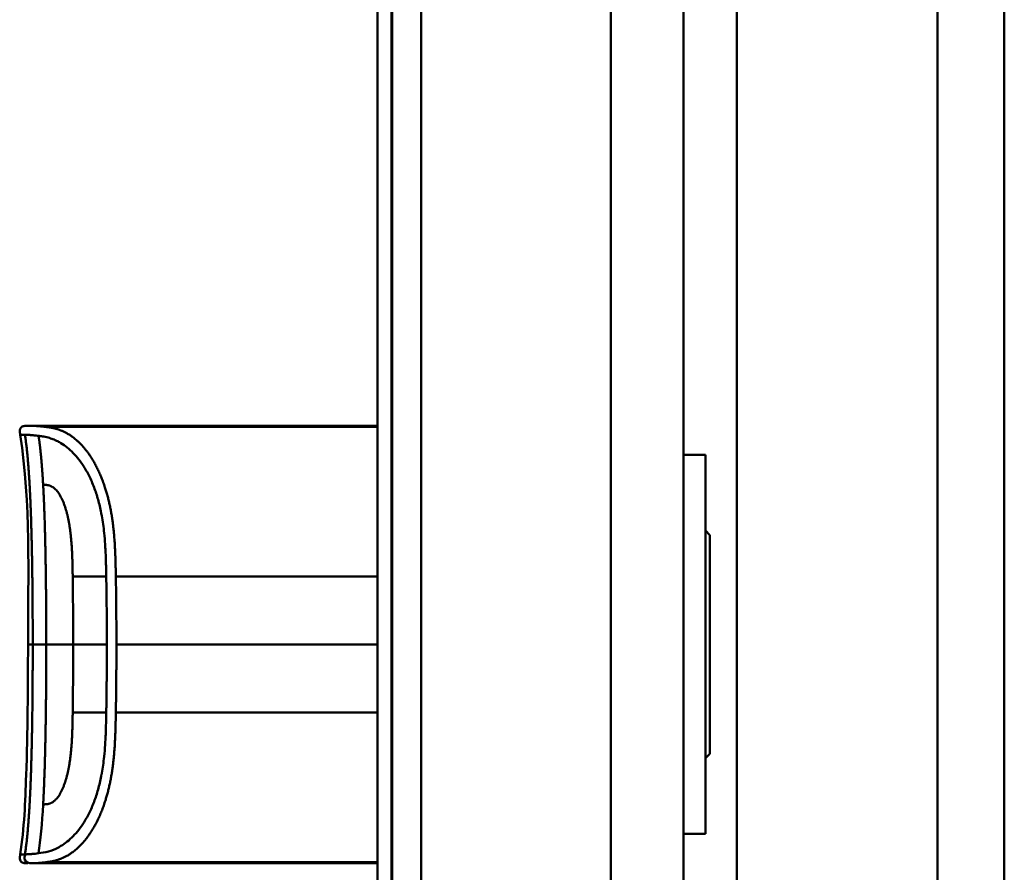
# Model space of a CAD drawing. Header units: millimetres. Extents: x 20 to 833, y 20 to 574.
# Tile 15 of 21: x 373 to 440, y 398 to 457. Entities that reach past the tile are written whole.
import ezdxf

# ---------------------------------------------------------------- set-up
doc = ezdxf.new("R2010")
doc.units = ezdxf.units.MM
doc.header["$LTSCALE"] = 2
doc.layers.add('Sichtbare Kanten(DIN)', color=7, linetype='Continuous', lineweight=50)
doc.layers.add('Sichtbare tangentiale Kanten(DIN)', color=7, linetype='Continuous', lineweight=50)

msp = doc.modelspace()

# ---------------------------------------------------------------- linework, layer by layer
at = {"layer": 'Sichtbare Kanten(DIN)'}
for p, q in [((440.372, 280.222), (440.372, 504.222)), ((397.372, 296.506), (397.372, 487.938)), ((398.342, 487.938), (398.342, 296.506)), ((398.372, 487.938), (398.372, 296.506)), ((418.372, 297.506), (418.372, 486.938)), ((384.883, 428.71), (373.704, 428.71)), ((384.883, 428.71), (397.372, 428.71)), ((386.056, 428.706), (386.374, 428.706)), ((386.374, 428.702), (386.374, 428.706)), ((386.462, 428.689), (386.462, 428.679)), ((386.637, 428.697), (386.637, 428.693)), ((387.835, 428.677), (386.87, 428.677)), ((386.93, 428.698), (387.554, 428.698)), ((386.93, 428.694), (386.93, 428.698)), ((387.554, 428.698), (387.554, 428.706)), ((387.554, 428.706), (387.835, 428.706)), ((387.554, 428.694), (387.554, 428.698)), ((387.554, 428.682), (387.554, 428.694)), ((387.554, 428.677), (387.554, 428.682)), ((387.835, 428.706), (387.835, 428.677)), ((388.353, 428.704), (388.353, 428.706)), ((388.353, 428.706), (389.84, 428.706)), ((389.563, 428.704), (388.353, 428.704)), ((388.368, 428.677), (388.368, 428.682)), ((388.368, 428.682), (389.563, 428.682)), ((389.84, 428.677), (388.368, 428.677)), ((388.5, 428.693), (388.5, 428.696)), ((388.5, 428.696), (389.563, 428.696)), ((389.563, 428.693), (388.5, 428.693)), ((389.563, 428.704), (389.563, 428.696)), ((389.563, 428.693), (389.563, 428.696)), ((389.563, 428.693), (389.563, 428.682)), ((389.563, 428.677), (389.563, 428.682)), ((389.84, 428.706), (389.84, 428.677)), ((390.482, 428.679), (390.482, 428.684)), ((390.63, 428.695), (390.63, 428.701)), ((390.717, 428.695), (390.717, 428.698)), ((391.17, 428.696), (391.17, 428.693)), ((391.387, 428.682), (391.399, 428.682)), ((391.387, 428.677), (391.387, 428.682)), ((391.458, 428.691), (391.446, 428.691)), ((391.574, 428.688), (391.574, 428.694)), ((391.579, 428.678), (391.579, 428.687)), ((391.703, 428.68), (391.703, 428.693)), ((392.352, 428.679), (392.352, 428.684)), ((392.5, 428.695), (392.5, 428.701)), ((392.587, 428.695), (392.587, 428.698)), ((393.04, 428.696), (393.04, 428.693)), ((393.257, 428.682), (393.27, 428.682)), ((393.257, 428.677), (393.257, 428.682)), ((393.328, 428.691), (393.316, 428.691)), ((393.444, 428.688), (393.444, 428.694)), ((393.449, 428.678), (393.449, 428.687)), ((393.574, 428.68), (393.574, 428.693)), ((394.415, 428.677), (394.138, 428.677)), ((394.415, 428.697), (394.415, 428.677)), ((395.559, 428.677), (395.559, 428.697)), ((395.836, 428.677), (395.559, 428.677)), ((396.241, 428.704), (396.241, 428.706)), ((396.241, 428.706), (397.372, 428.706)), ((397.372, 428.704), (396.241, 428.704)), ((396.255, 428.677), (396.255, 428.682)), ((396.255, 428.682), (397.372, 428.682)), ((397.372, 428.677), (396.255, 428.677)), ((396.388, 428.693), (396.388, 428.696)), ((396.388, 428.696), (397.372, 428.696)), ((397.372, 428.693), (396.388, 428.693)), ((419.872, 426.722), (418.372, 426.722)), ((419.872, 400.722), (419.872, 426.722)), ((420.172, 421.222), (419.872, 421.522)), ((420.172, 406.222), (420.172, 421.222)), ((420.172, 406.222), (419.872, 405.922)), ((419.872, 400.722), (418.372, 400.722)), ((373.704, 398.709), (373.704, 398.709)), ((374.656, 398.709), (373.71, 398.709)), ((374.656, 398.709), (374.656, 398.787)), ((397.372, 398.787), (374.656, 398.787)), ((384.883, 398.709), (374.656, 398.709)), ((384.883, 398.709), (397.372, 398.709)), ((386.257, 398.731), (386.258, 398.766)), ((387.098, 398.731), (386.257, 398.731)), ((386.258, 398.766), (387.1, 398.766)), ((387.1, 398.766), (387.098, 398.731)), ((387.098, 398.731), (387.098, 398.766)), ((387.308, 398.726), (387.311, 398.771)), ((388.881, 398.731), (387.308, 398.726)), ((387.311, 398.771), (388.883, 398.766)), ((388.883, 398.766), (388.881, 398.731)), ((388.881, 398.731), (388.881, 398.766)), ((389.945, 398.732), (389.947, 398.765)), ((390.223, 398.732), (389.945, 398.732)), ((389.947, 398.765), (390.225, 398.765)), ((390.223, 398.732), (390.223, 398.765)), ((390.224, 398.747), (390.223, 398.732)), ((390.225, 398.765), (390.224, 398.751)), ((390.224, 398.747), (390.224, 398.765)), ((390.224, 398.751), (390.224, 398.765)), ((390.224, 398.751), (391.372, 398.751)), ((391.372, 398.747), (390.224, 398.747)), ((391.371, 398.732), (391.372, 398.747)), ((391.649, 398.732), (391.371, 398.732)), ((391.372, 398.751), (391.373, 398.765)), ((391.372, 398.747), (391.372, 398.751)), ((391.373, 398.765), (391.651, 398.765)), ((391.651, 398.765), (391.649, 398.732)), ((391.649, 398.732), (391.649, 398.765)), ((392.234, 398.732), (392.236, 398.765)), ((393.726, 398.732), (392.234, 398.732)), ((392.236, 398.765), (393.713, 398.765)), ((392.512, 398.736), (392.512, 398.765)), ((392.513, 398.747), (392.512, 398.736)), ((392.512, 398.736), (393.726, 398.736)), ((392.513, 398.747), (392.513, 398.765)), ((392.513, 398.751), (392.513, 398.765)), ((392.513, 398.761), (392.513, 398.765)), ((393.712, 398.761), (392.513, 398.761)), ((392.513, 398.761), (392.513, 398.751)), ((392.513, 398.751), (393.579, 398.751)), ((393.579, 398.747), (392.513, 398.747)), ((393.579, 398.751), (393.579, 398.747)), ((393.579, 398.747), (393.579, 398.751)), ((393.713, 398.765), (393.712, 398.761)), ((393.712, 398.761), (393.712, 398.765)), ((393.726, 398.736), (393.726, 398.732)), ((393.726, 398.732), (393.726, 398.736)), ((394.133, 398.746), (394.134, 398.765)), ((394.134, 398.765), (394.412, 398.765)), ((394.412, 398.765), (394.411, 398.746)), ((394.411, 398.746), (394.411, 398.765)), ((394.98, 398.736), (394.987, 398.736)), ((395.559, 398.746), (395.56, 398.765)), ((395.56, 398.765), (395.837, 398.765)), ((395.837, 398.765), (395.836, 398.746)), ((396.53, 398.756), (396.53, 398.764)), ((396.649, 398.753), (396.661, 398.753)), ((396.721, 398.761), (396.708, 398.76)), ((396.932, 398.747), (396.932, 398.751)), ((397.079, 398.746), (397.079, 398.75))]:
    msp.add_line(p, q, dxfattribs=at)
for centre, major_axis, ratio, start_param, end_param in [((391.261, 428.687), (0.322, 0), 0.013262, 0.786802, 0.914041), ((389.869, 428.679), (-1.913, -0.011), 0.006639, 3.429951, 3.612913), ((393.132, 428.687), (0.322, 0), 0.013262, 0.786802, 0.914041), ((391.74, 428.679), (-1.913, -0.011), 0.006639, 3.429951, 3.612913), ((397.583, 398.79), (-3.451, -0.044), 0.011103, 6.282408, 7.000747), ((409.6, 399.004), (-15.189, -0.259), 0.004801, 6.282857, 6.55779), ((392.392, 398.79), (-3.445, 0.044), 0.011135, 2.422769, 3.141233), ((397.312, 398.752), (0.782, -0.005), 0.010226, 2.454807, 2.912638), ((396.667, 398.753), (0.106, -0.001), 0.007954, 4.233479, 4.541557), ((399.195, 398.745), (2.616, -0.013), 0.003817, 2.751869, 2.81101), ((396.237, 398.748), (1.242, -0.007), 0.008545, 5.745492, 5.865568)]:
    msp.add_ellipse(centre, major_axis=major_axis, ratio=ratio, start_param=start_param, end_param=end_param, dxfattribs=at)
for points, degree, knots in [([(372.86, 428.099), (372.845, 428.196), (372.828, 428.295), (372.838, 428.422), (372.842, 428.451), (372.856, 428.497), (372.863, 428.516), (372.881, 428.551), (372.892, 428.568), (372.917, 428.598), (372.931, 428.612), (372.978, 428.649), (373.016, 428.666), (373.091, 428.691), (373.13, 428.698), (373.209, 428.707), (373.248, 428.708), (373.292, 428.709), (373.297, 428.709), (373.307, 428.71), (373.311, 428.71), (373.32, 428.71), (373.324, 428.71), (373.33, 428.71), (373.332, 428.71), (373.342, 428.71), (373.344, 428.71), (373.353, 428.71), (373.353, 428.71), (373.358, 428.71), (373.361, 428.71), (373.37, 428.71), (373.372, 428.71), (373.378, 428.71), (373.379, 428.71), (373.381, 428.71), (373.381, 428.71), (373.382, 428.71), (373.382, 428.71), (373.382, 428.71), (373.382, 428.71), (373.383, 428.71), (373.383, 428.71), (373.383, 428.71), (373.383, 428.71), (373.383, 428.71)], 3, [0, 0, 0, 0, 0.0294981, 0.0294981, 0.0381621, 0.0381621, 0.0440716, 0.0440716, 0.049991, 0.049991, 0.0559127, 0.0559127, 0.0678955, 0.0678955, 0.0797352, 0.0797352, 0.0915284, 0.0915284, 0.0930023, 0.0930023, 0.0944843, 0.0944843, 0.0959807, 0.0959807, 0.0974675, 0.0974675, 0.1034704, 0.1034704, 0.1270522, 0.1270522, 0.1879354, 0.1879354, 0.2107677, 0.2107677, 0.21505, 0.21505, 0.215418, 0.215418, 0.2156027, 0.2156027, 0.2156258, 0.2156258, 0.215649, 0.215649, 0.2156607, 0.2156607, 0.2156607, 0.2156607]), ([(373.362, 428.71), (373.362, 428.71), (373.364, 428.71), (373.369, 428.71), (373.373, 428.71), (373.377, 428.71), (373.378, 428.71), (373.381, 428.71), (373.382, 428.71), (373.384, 428.71), (373.384, 428.71), (373.385, 428.71), (373.385, 428.71), (373.386, 428.71), (373.386, 428.71), (373.386, 428.71)], 3, [0.0356404, 0.0356404, 0.0356404, 0.0356404, 0.0963736, 0.0963736, 0.1923322, 0.1923322, 0.2283167, 0.2283167, 0.2553051, 0.2553051, 0.2603655, 0.2603655, 0.2613146, 0.2613146, 0.2613489, 0.2613489, 0.2613489, 0.2613489]), ([(373.383, 428.71), (373.43, 428.71), (373.39, 428.71), (373.567, 428.71), (373.597, 428.71), (373.636, 428.71), (373.643, 428.71), (373.669, 428.71), (373.672, 428.71), (373.678, 428.71), (373.679, 428.71), (373.681, 428.71), (373.681, 428.71), (373.682, 428.71), (373.682, 428.71), (373.682, 428.71), (373.682, 428.71), (373.682, 428.71)], 3, [0, 0, 0, 0, 0.4074531, 0.4074531, 0.532305, 0.532305, 0.5636649, 0.5636649, 0.5676307, 0.5676307, 0.5681302, 0.5681302, 0.568254, 0.568254, 0.5683156, 0.5683156, 0.568354, 0.568354, 0.568354, 0.568354]), ([(373.569, 428.71), (373.573, 428.71), (373.583, 428.71), (373.6, 428.71), (373.624, 428.71), (373.651, 428.71), (373.674, 428.71), (373.691, 428.71), (373.701, 428.71), (373.704, 428.71)], 5, [5.266458, 5.266458, 5.266458, 5.266458, 5.266458, 5.266458, 5.666285, 6.463001, 7.259718, 8.056434, 8.413102, 8.413102, 8.413102, 8.413102, 8.413102, 8.413102]), ([(373.704, 428.71), (373.704, 428.71), (373.703, 428.71), (373.698, 428.71), (373.694, 428.71), (373.69, 428.71), (373.685, 428.71), (373.682, 428.71)], 5, [0, 0, 0, 0, 0, 0, 0.00005315, 0.00605576, 0.01942288, 0.01942288, 0.01942288, 0.01942288, 0.01942288, 0.01942288]), ([(386.637, 428.697), (386.54, 428.699), (386.443, 428.701), (386.249, 428.703), (386.152, 428.705), (386.056, 428.706)], 3, [-0.1052572, -0.1052572, -0.1052572, -0.1052572, -0.0526291, -0.0526291, -0.000001, -0.000001, -0.000001, -0.000001]), ([(386.87, 428.677), (386.795, 428.677), (386.719, 428.677), (386.646, 428.678), (386.573, 428.678), (386.503, 428.679), (386.441, 428.679), (386.386, 428.68), (386.339, 428.681), (386.303, 428.682), (386.26, 428.684), (386.233, 428.685), (386.219, 428.686), (386.21, 428.687), (386.206, 428.688), (386.206, 428.689), (386.206, 428.689), (386.209, 428.691), (386.236, 428.692), (386.258, 428.693), (386.293, 428.694), (386.341, 428.695), (386.378, 428.695), (386.421, 428.696), (386.469, 428.696), (386.521, 428.697), (386.578, 428.697), (386.637, 428.697)], 3, [0, 0, 0, 0, 0.0225711, 0.0225711, 0.0225711, 0.0454923, 0.0454923, 0.0454923, 0.0656128, 0.0656128, 0.0656128, 0.088775, 0.088775, 0.088775, 0.1028625, 0.1028625, 0.1028625, 0.1164275, 0.1164275, 0.1164275, 0.1276054, 0.1276054, 0.1276054, 0.1362092, 0.1362092, 0.1362092, 0.1454311, 0.1454311, 0.1454311, 0.1454311]), ([(386.374, 428.706), (386.467, 428.705), (386.56, 428.703), (386.745, 428.701), (386.837, 428.699), (386.93, 428.698)], 3, [-0.1005752, -0.1005752, -0.1005752, -0.1005752, -0.0502881, -0.0502881, -0.000001, -0.000001, -0.000001, -0.000001]), ([(390.496, 428.696), (390.468, 428.697), (390.444, 428.697), (390.406, 428.698), (390.391, 428.698), (390.36, 428.7), (390.353, 428.701), (390.369, 428.702), (390.388, 428.703), (390.454, 428.704), (390.503, 428.704), (390.611, 428.705), (390.686, 428.705), (390.896, 428.706), (391.003, 428.706), (391.169, 428.706), (391.319, 428.706), (391.677, 428.705), (391.761, 428.705), (391.856, 428.704)], 3, [0, 0, 0, 0, 0.0114915, 0.0114915, 0.0227532, 0.0227532, 0.0450369, 0.0450369, 0.0645561, 0.0645561, 0.0860668, 0.0860668, 0.1052548, 0.1052548, 0.1231602, 0.1231602, 0.1329564, 0.1329564, 0.1429347, 0.1429347, 0.1429347, 0.1429347]), ([(390.482, 428.684), (390.628, 428.683), (390.765, 428.682), (390.996, 428.681), (391.074, 428.681), (391.229, 428.681), (391.315, 428.682), (391.387, 428.682)], 3, [0, 0, 0, 0, 0.04647205, 0.04647205, 0.06998895, 0.06998895, 0.09284234, 0.09284234, 0.09284234, 0.09284234]), ([(391.446, 428.691), (391.314, 428.692), (391.116, 428.693), (390.867, 428.694), (390.782, 428.694), (390.629, 428.695), (390.555, 428.696), (390.496, 428.696)], 3, [0, 0, 0, 0, 0.04648501, 0.04648501, 0.06986245, 0.06986245, 0.09248547, 0.09248547, 0.09248547, 0.09248547]), ([(391.172, 428.704), (391.109, 428.704), (391.045, 428.704), (390.983, 428.704), (390.909, 428.704), (390.859, 428.704), (390.826, 428.703), (390.778, 428.703), (390.739, 428.703), (390.706, 428.703), (390.683, 428.702), (390.665, 428.702), (390.652, 428.702), (390.638, 428.701), (390.631, 428.701), (390.63, 428.701)], 3, [0, 0, 0, 0, 0.0188348, 0.0188348, 0.0188348, 0.0412232, 0.0412232, 0.0412232, 0.0734599, 0.0734599, 0.0734599, 0.0962138, 0.0962138, 0.0962138, 0.1202703, 0.1202703, 0.1202703, 0.1202703]), ([(390.63, 428.701), (390.63, 428.7), (390.634, 428.7), (390.647, 428.7), (390.661, 428.699), (390.681, 428.699), (390.717, 428.698)], 3, [0, 0, 0, 0, 0.01167029, 0.01167029, 0.01167029, 0.02361101, 0.02361101, 0.02361101, 0.02361101]), ([(390.717, 428.698), (390.754, 428.698), (390.804, 428.698), (390.858, 428.698), (390.913, 428.697), (390.965, 428.697), (391.029, 428.697)], 3, [0, 0, 0, 0, 0.01715883, 0.01715883, 0.01715883, 0.03436624, 0.03436624, 0.03436624, 0.03436624]), ([(391.838, 428.686), (391.831, 428.685), (391.811, 428.684), (391.738, 428.681), (391.692, 428.68), (391.588, 428.678), (391.512, 428.678), (391.365, 428.677), (391.275, 428.676), (391.09, 428.676), (390.997, 428.676), (390.905, 428.676)], 3, [0, 0, 0, 0, 0.0226843, 0.0226843, 0.0471214, 0.0471214, 0.0950996, 0.0950996, 0.1652353, 0.1652353, 0.2353795, 0.2353795, 0.2353795, 0.2353795]), ([(391.029, 428.697), (391.052, 428.697), (391.076, 428.697), (391.099, 428.697), (391.101, 428.697), (391.112, 428.697), (391.124, 428.697), (391.14, 428.696), (391.158, 428.696), (391.17, 428.696)], 3, [0, 0, 0, 0, 0.007243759, 0.007243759, 0.007243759, 0.007783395, 0.007783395, 0.007783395, 0.008527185, 0.008527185, 0.008527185, 0.008527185]), ([(391.17, 428.696), (391.256, 428.696), (391.317, 428.696), (391.384, 428.696), (391.452, 428.695), (391.516, 428.695), (391.574, 428.694)], 3, [0, 0, 0, 0, 0.02152225, 0.02152225, 0.02152225, 0.04305819, 0.04305819, 0.04305819, 0.04305819]), ([(391.399, 428.682), (391.427, 428.683), (391.453, 428.683), (391.477, 428.683), (391.5, 428.684), (391.519, 428.684), (391.535, 428.684), (391.543, 428.685), (391.551, 428.685), (391.558, 428.685), (391.565, 428.685), (391.57, 428.686), (391.574, 428.686), (391.58, 428.687), (391.58, 428.687), (391.573, 428.688), (391.568, 428.688), (391.558, 428.689), (391.544, 428.689), (391.529, 428.69), (391.511, 428.69), (391.489, 428.691)], 3, [0, 0, 0, 0, 0.00910864, 0.00910864, 0.00910864, 0.01796935, 0.01796935, 0.01796935, 0.02226226, 0.02226226, 0.02226226, 0.02577904, 0.02577904, 0.02577904, 0.03210922, 0.03210922, 0.03210922, 0.0373818, 0.0373818, 0.0373818, 0.04265759, 0.04265759, 0.04265759, 0.04265759]), ([(391.703, 428.693), (391.731, 428.693), (391.756, 428.692), (391.776, 428.692), (391.795, 428.691), (391.809, 428.691), (391.82, 428.69), (391.831, 428.69), (391.837, 428.689), (391.84, 428.688), (391.841, 428.688), (391.842, 428.688), (391.842, 428.688), (391.842, 428.687), (391.841, 428.687), (391.838, 428.686)], 3, [0, 0, 0, 0, 0.01175175, 0.01175175, 0.01175175, 0.02263408, 0.02263408, 0.02263408, 0.03418299, 0.03418299, 0.03418299, 0.0383665, 0.0383665, 0.0383665, 0.0427469, 0.0427469, 0.0427469, 0.0427469]), ([(392.366, 428.696), (392.338, 428.697), (392.315, 428.697), (392.276, 428.698), (392.262, 428.698), (392.231, 428.7), (392.224, 428.701), (392.239, 428.702), (392.258, 428.703), (392.325, 428.704), (392.373, 428.704), (392.481, 428.705), (392.556, 428.705), (392.766, 428.706), (392.874, 428.706), (393.039, 428.706), (393.189, 428.706), (393.547, 428.705), (393.631, 428.705), (393.726, 428.704)], 3, [0, 0, 0, 0, 0.0114915, 0.0114915, 0.0227532, 0.0227532, 0.0450369, 0.0450369, 0.0645561, 0.0645561, 0.0860667, 0.0860667, 0.1052546, 0.1052546, 0.12316, 0.12316, 0.1329562, 0.1329562, 0.1429345, 0.1429345, 0.1429345, 0.1429345]), ([(392.352, 428.684), (392.499, 428.683), (392.635, 428.682), (392.866, 428.681), (392.944, 428.681), (393.099, 428.681), (393.186, 428.682), (393.257, 428.682)], 3, [0, 0, 0, 0, 0.04647205, 0.04647205, 0.06998895, 0.06998895, 0.09284234, 0.09284234, 0.09284234, 0.09284234]), ([(393.316, 428.691), (393.185, 428.692), (392.986, 428.693), (392.737, 428.694), (392.653, 428.694), (392.499, 428.695), (392.425, 428.696), (392.366, 428.696)], 3, [0, 0, 0, 0, 0.04648501, 0.04648501, 0.06986246, 0.06986246, 0.09248548, 0.09248548, 0.09248548, 0.09248548]), ([(393.042, 428.704), (392.98, 428.704), (392.916, 428.704), (392.854, 428.704), (392.78, 428.704), (392.729, 428.704), (392.696, 428.703), (392.649, 428.703), (392.61, 428.703), (392.577, 428.703), (392.553, 428.702), (392.535, 428.702), (392.522, 428.702), (392.508, 428.701), (392.502, 428.701), (392.5, 428.701)], 3, [0, 0, 0, 0, 0.0188348, 0.0188348, 0.0188348, 0.0412232, 0.0412232, 0.0412232, 0.0734599, 0.0734599, 0.0734599, 0.0962138, 0.0962138, 0.0962138, 0.1202703, 0.1202703, 0.1202703, 0.1202703]), ([(392.5, 428.701), (392.5, 428.7), (392.505, 428.7), (392.518, 428.7), (392.531, 428.699), (392.552, 428.699), (392.587, 428.698)], 3, [0, 0, 0, 0, 0.01167029, 0.01167029, 0.01167029, 0.02361101, 0.02361101, 0.02361101, 0.02361101]), ([(392.587, 428.698), (392.624, 428.698), (392.674, 428.698), (392.729, 428.698), (392.783, 428.697), (392.836, 428.697), (392.899, 428.697)], 3, [0, 0, 0, 0, 0.01715883, 0.01715883, 0.01715883, 0.03436624, 0.03436624, 0.03436624, 0.03436624]), ([(393.708, 428.686), (393.701, 428.685), (393.681, 428.684), (393.608, 428.681), (393.562, 428.68), (393.458, 428.678), (393.382, 428.678), (393.235, 428.677), (393.145, 428.676), (392.96, 428.676), (392.868, 428.676), (392.776, 428.676)], 3, [0, 0, 0, 0, 0.0226843, 0.0226843, 0.0471214, 0.0471214, 0.0950996, 0.0950996, 0.1652353, 0.1652353, 0.2353795, 0.2353795, 0.2353795, 0.2353795]), ([(392.899, 428.697), (392.923, 428.697), (392.946, 428.697), (392.97, 428.697), (392.972, 428.697), (392.983, 428.697), (392.994, 428.697), (393.01, 428.696), (393.028, 428.696), (393.04, 428.696)], 3, [0, 0, 0, 0, 0.007243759, 0.007243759, 0.007243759, 0.007783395, 0.007783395, 0.007783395, 0.008527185, 0.008527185, 0.008527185, 0.008527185]), ([(393.04, 428.696), (393.126, 428.696), (393.187, 428.696), (393.255, 428.696), (393.323, 428.695), (393.386, 428.695), (393.444, 428.694)], 3, [0, 0, 0, 0, 0.02152225, 0.02152225, 0.02152225, 0.04305819, 0.04305819, 0.04305819, 0.04305819]), ([(393.27, 428.682), (393.298, 428.683), (393.324, 428.683), (393.347, 428.683), (393.37, 428.684), (393.39, 428.684), (393.405, 428.684), (393.413, 428.685), (393.421, 428.685), (393.429, 428.685), (393.435, 428.685), (393.441, 428.686), (393.444, 428.686), (393.451, 428.687), (393.451, 428.687), (393.444, 428.688), (393.438, 428.688), (393.428, 428.689), (393.414, 428.689), (393.4, 428.69), (393.381, 428.69), (393.359, 428.691)], 3, [0, 0, 0, 0, 0.00910864, 0.00910864, 0.00910864, 0.01796935, 0.01796935, 0.01796935, 0.02226226, 0.02226226, 0.02226226, 0.02577904, 0.02577904, 0.02577904, 0.03210922, 0.03210922, 0.03210922, 0.0373818, 0.0373818, 0.0373818, 0.04265759, 0.04265759, 0.04265759, 0.04265759]), ([(393.574, 428.693), (393.601, 428.693), (393.626, 428.692), (393.646, 428.692), (393.665, 428.691), (393.68, 428.691), (393.69, 428.69), (393.702, 428.69), (393.708, 428.689), (393.71, 428.688), (393.711, 428.688), (393.712, 428.688), (393.712, 428.688), (393.712, 428.687), (393.711, 428.687), (393.708, 428.686)], 3, [0, 0, 0, 0, 0.01175174, 0.01175174, 0.01175174, 0.02263405, 0.02263405, 0.02263405, 0.03418298, 0.03418298, 0.03418298, 0.0383665, 0.0383665, 0.0383665, 0.0427469, 0.0427469, 0.0427469, 0.0427469]), ([(394.138, 428.677), (394.138, 428.684), (394.138, 428.691), (394.138, 428.697), (394.134, 428.699), (394.197, 428.702), (394.233, 428.703), (394.335, 428.704), (394.395, 428.704), (394.552, 428.705), (394.646, 428.705), (394.886, 428.706), (395.032, 428.706), (395.251, 428.706), (395.357, 428.705), (395.532, 428.705), (395.599, 428.704), (395.712, 428.703), (395.753, 428.702), (395.801, 428.701), (395.814, 428.7), (395.827, 428.699), (395.831, 428.699), (395.834, 428.698), (395.835, 428.698), (395.835, 428.697), (395.836, 428.697), (395.836, 428.697), (395.836, 428.697), (395.836, 428.697), (395.836, 428.697), (395.836, 428.697), (395.836, 428.697), (395.836, 428.697), (395.836, 428.697), (395.836, 428.697), (395.836, 428.697), (395.836, 428.697), (395.836, 428.697), (395.836, 428.697), (395.836, 428.697), (395.836, 428.692), (395.836, 428.685), (395.836, 428.677)], 3, [0, 0, 0, 0, 0.1092334, 0.1092334, 0.1490232, 0.1490232, 0.1726138, 0.1726138, 0.1937378, 0.1937378, 0.2182547, 0.2182547, 0.2526067, 0.2526067, 0.2870093, 0.2870093, 0.3152043, 0.3152043, 0.3443314, 0.3443314, 0.3644971, 0.3644971, 0.3751144, 0.3751144, 0.3803766, 0.3803766, 0.3830492, 0.3830492, 0.38432, 0.38432, 0.3850207, 0.3850207, 0.3856281, 0.3856281, 0.3856453, 0.3856453, 0.3856529, 0.3856529, 0.385659, 0.385659, 0.3856615, 0.3856615, 0.514621, 0.514621, 0.514621, 0.514621]), ([(395.559, 428.677), (395.559, 428.683), (395.559, 428.688), (395.559, 428.692), (395.559, 428.694), (395.559, 428.696), (395.559, 428.697), (395.559, 428.698), (395.557, 428.698), (395.555, 428.698), (395.548, 428.699), (395.532, 428.7), (395.499, 428.701), (395.476, 428.702), (395.445, 428.702), (395.405, 428.703), (395.364, 428.703), (395.316, 428.703), (395.262, 428.703), (395.199, 428.704), (395.13, 428.704), (395.062, 428.704), (395.044, 428.704), (395.019, 428.704), (394.991, 428.704), (394.927, 428.704), (394.843, 428.704), (394.76, 428.704), (394.701, 428.703), (394.648, 428.703), (394.601, 428.703), (394.557, 428.702), (394.523, 428.702), (394.496, 428.702), (394.467, 428.701), (394.447, 428.7), (394.435, 428.7), (394.42, 428.699), (394.415, 428.698), (394.415, 428.697)], 3, [0, 0, 0, 0, 0.0858896, 0.0858896, 0.0858896, 0.1279276, 0.1279276, 0.1279276, 0.1432993, 0.1432993, 0.1432993, 0.1836295, 0.1836295, 0.1836295, 0.21198, 0.21198, 0.21198, 0.2404515, 0.2404515, 0.2404515, 0.2735893, 0.2735893, 0.2735893, 0.2822713, 0.2822713, 0.2822713, 0.3015509, 0.3015509, 0.3015509, 0.3153228, 0.3153228, 0.3153228, 0.328077, 0.328077, 0.328077, 0.3418436, 0.3418436, 0.3418436, 0.3581502, 0.3581502, 0.3581502, 0.3581502]), ([(394.815, 428.71), (394.815, 428.71), (394.815, 428.71), (394.815, 428.71), (394.816, 428.71), (394.816, 428.71), (394.817, 428.71), (394.818, 428.71), (394.819, 428.71), (394.823, 428.71), (394.826, 428.71), (394.837, 428.71), (394.844, 428.71), (394.863, 428.71), (394.876, 428.71), (395.717, 428.71), (396.544, 428.71), (397.372, 428.71)], 3, [0, 0, 0, 0, 0.000016, 0.000016, 0.0000801, 0.0000801, 0.0002083, 0.0002083, 0.0004646, 0.0004646, 0.0014899, 0.0014899, 0.0035405, 0.0035405, 0.0073855, 0.0073855, 0.2557318, 0.2557318, 0.2557318, 0.2557318]), ([(372.86, 399.32), (373.139, 401.112), (373.206, 402.934), (373.374, 407.733), (373.395, 410.722), (373.395, 413.71)], 3, [0, 0, 0, 0, 0.544198, 0.544198, 1.440627, 1.440627, 1.440627, 1.440627]), ([(373.377, 398.709), (373.377, 398.709), (373.377, 398.709), (373.376, 398.709), (373.376, 398.709), (373.376, 398.709), (373.376, 398.709), (373.376, 398.709), (373.376, 398.709), (373.375, 398.709), (373.374, 398.709), (373.368, 398.709), (373.363, 398.709), (373.348, 398.709), (373.337, 398.709), (373.242, 398.71), (373.155, 398.712), (373.032, 398.746), (372.991, 398.763), (372.939, 398.8), (372.923, 398.814), (372.895, 398.846), (372.883, 398.864), (372.854, 398.92), (372.843, 398.963), (372.825, 399.109), (372.844, 399.216), (372.86, 399.32)], 3, [0, 0, 0, 0, 0.0000322, 0.0000322, 0.0000445, 0.0000445, 0.000069, 0.000069, 0.0001182, 0.0001182, 0.0003148, 0.0003148, 0.0018875, 0.0018875, 0.0050328, 0.0050328, 0.0305555, 0.0305555, 0.043372, 0.043372, 0.049707, 0.049707, 0.0560405, 0.0560405, 0.0687961, 0.0687961, 0.1003575, 0.1003575, 0.1003575, 0.1003575]), ([(373.704, 398.709), (373.702, 398.709), (373.701, 398.709), (373.698, 398.709), (373.697, 398.709), (373.694, 398.709), (373.692, 398.709), (373.688, 398.709), (373.685, 398.709), (373.679, 398.709), (373.675, 398.709), (373.671, 398.709), (373.669, 398.709), (373.669, 398.709), (373.668, 398.709), (373.668, 398.709)], 3, [0, 0, 0, 0, 0.000404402, 0.000404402, 0.000854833, 0.000854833, 0.001462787, 0.001462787, 0.002449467, 0.002449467, 0.004271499, 0.004271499, 0.005378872, 0.005378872, 0.005675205, 0.005675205, 0.005675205, 0.005675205]), ([(394.987, 398.736), (395.022, 398.736), (395.056, 398.736), (395.156, 398.736), (395.22, 398.736), (395.331, 398.737), (395.377, 398.737), (395.455, 398.739), (395.484, 398.74), (395.546, 398.742), (395.559, 398.744), (395.559, 398.746)], 3, [-0.09871822, -0.09871822, -0.09871822, -0.09871822, -0.08841169, -0.08841169, -0.06862142, -0.06862142, -0.05132957, -0.05132957, -0.03330955, -0.03330955, 0, 0, 0, 0])]:
    msp.add_open_spline(points, degree=degree, knots=knots, dxfattribs=at)
for points, weights, knots in [([(387.554, 428.694), (387.337, 428.694), (387.119, 428.694), (386.902, 428.694), (386.867, 428.694), (386.834, 428.694), (386.803, 428.694), (386.768, 428.694), (386.736, 428.694), (386.706, 428.694), (386.672, 428.694), (386.642, 428.694), (386.615, 428.693), (386.585, 428.693), (386.56, 428.693), (386.539, 428.692), (386.512, 428.692), (386.492, 428.691), (386.479, 428.691), (386.468, 428.69), (386.462, 428.689), (386.462, 428.689)], [1, 1, 1, 1, 0.99849745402, 0.99849745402, 1, 0.998977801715, 0.998977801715, 1, 0.999210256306, 0.999210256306, 1, 0.999393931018, 0.999393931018, 1, 0.999355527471, 0.999355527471, 1, 0.999661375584, 0.999661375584, 1], [0, 0, 0, 0, 0.0652493, 0.0652493, 0.0652493, 0.0751466, 0.0751466, 0.0751466, 0.0849511, 0.0849511, 0.0849511, 0.0950243, 0.0950243, 0.0950243, 0.1051429, 0.1051429, 0.1051429, 0.1194039, 0.1194039, 0.1194039, 0.1309839, 0.1309839, 0.1309839, 0.1309839]), ([(386.462, 428.689), (386.462, 428.688), (386.473, 428.687), (386.493, 428.686), (386.504, 428.685), (386.519, 428.685), (386.536, 428.685), (386.553, 428.684), (386.572, 428.684), (386.595, 428.684), (386.616, 428.683), (386.639, 428.683), (386.665, 428.683), (386.688, 428.683), (386.714, 428.682), (386.741, 428.682), (386.79, 428.682), (386.844, 428.682), (386.902, 428.682), (387.119, 428.682), (387.337, 428.682), (387.554, 428.682)], [1, 0.99534372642, 0.99534372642, 1, 0.998494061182, 0.998494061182, 1, 0.998460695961, 0.998460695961, 1, 0.998657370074, 0.998657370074, 1, 0.998874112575, 0.998874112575, 1, 0.996743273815, 0.996743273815, 1, 1, 1, 1], [0, 0, 0, 0, 0.0167499, 0.0167499, 0.0167499, 0.0259531, 0.0259531, 0.0259531, 0.0351695, 0.0351695, 0.0351695, 0.0438009, 0.0438009, 0.0438009, 0.0518097, 0.0518097, 0.0518097, 0.065886, 0.065886, 0.065886, 0.1311352, 0.1311352, 0.1311352, 0.1311352]), ([(390.873, 428.676), (390.812, 428.677), (390.754, 428.677), (390.698, 428.677), (390.638, 428.677), (390.581, 428.678), (390.527, 428.678), (390.492, 428.679), (390.457, 428.679), (390.422, 428.679), (390.418, 428.679), (390.413, 428.679), (390.408, 428.679)], [1, 0.999971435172, 0.999971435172, 1, 0.999946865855, 0.999946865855, 1, 0.999474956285, 0.999474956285, 1, 1, 1, 1], [0, 0, 0, 0, 0.01792662, 0.01792662, 0.01792662, 0.0358754, 0.0358754, 0.0358754, 0.04736768, 0.04736768, 0.04736768, 0.04890663, 0.04890663, 0.04890663, 0.04890663]), ([(391.793, 428.702), (391.713, 428.703), (391.637, 428.703), (391.564, 428.703), (391.523, 428.703), (391.483, 428.703), (391.443, 428.703), (391.402, 428.704), (391.361, 428.704), (391.319, 428.704), (391.282, 428.704), (391.246, 428.704), (391.209, 428.704), (391.196, 428.704), (391.184, 428.704), (391.172, 428.704)], [1, 1.00798459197, 1.00798459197, 1, 1.00194930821, 1.00194930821, 1, 1.00189086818, 1.00189086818, 1, 1, 1, 1, 1.00147352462, 1.00147352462, 1], [0, 0, 0, 0, 0.02429045, 0.02429045, 0.02429045, 0.03732361, 0.03732361, 0.03732361, 0.05061544, 0.05061544, 0.05061544, 0.06177209, 0.06177209, 0.06177209, 0.06549098, 0.06549098, 0.06549098, 0.06549098]), ([(392.744, 428.676), (392.683, 428.677), (392.624, 428.677), (392.568, 428.677), (392.509, 428.677), (392.452, 428.678), (392.398, 428.678), (392.362, 428.679), (392.327, 428.679), (392.293, 428.679), (392.288, 428.679), (392.283, 428.679), (392.279, 428.679)], [1, 0.999971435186, 0.999971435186, 1, 0.999946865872, 0.999946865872, 1, 0.999474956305, 0.999474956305, 1, 1, 1, 1], [0, 0, 0, 0, 0.01792662, 0.01792662, 0.01792662, 0.0358754, 0.0358754, 0.0358754, 0.04736768, 0.04736768, 0.04736768, 0.04890663, 0.04890663, 0.04890663, 0.04890663]), ([(393.663, 428.702), (393.583, 428.703), (393.507, 428.703), (393.434, 428.703), (393.393, 428.703), (393.353, 428.703), (393.314, 428.703), (393.272, 428.704), (393.231, 428.704), (393.19, 428.704), (393.153, 428.704), (393.116, 428.704), (393.079, 428.704), (393.066, 428.704), (393.054, 428.704), (393.042, 428.704)], [1, 1.00798459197, 1.00798459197, 1, 1.00194930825, 1.00194930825, 1, 1.00189086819, 1.00189086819, 1, 1, 1, 1, 1.00147352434, 1.00147352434, 1], [0, 0, 0, 0, 0.02429045, 0.02429045, 0.02429045, 0.03732361, 0.03732361, 0.03732361, 0.05061544, 0.05061544, 0.05061544, 0.06177209, 0.06177209, 0.06177209, 0.06549098, 0.06549098, 0.06549098, 0.06549098])]:
    msp.add_rational_spline(points, weights, degree=3, knots=knots, dxfattribs=at)
for points in [[(390.408, 428.679), (390.433, 428.681), (390.457, 428.683), (390.482, 428.684)], [(390.905, 428.676), (390.895, 428.676), (390.884, 428.676), (390.873, 428.676)], [(391.856, 428.704), (391.835, 428.704), (391.814, 428.703), (391.793, 428.702)], [(392.279, 428.679), (392.303, 428.681), (392.328, 428.683), (392.352, 428.684)], [(392.776, 428.676), (392.765, 428.676), (392.754, 428.676), (392.744, 428.676)], [(393.726, 428.704), (393.705, 428.704), (393.684, 428.703), (393.663, 428.702)], [(372.86, 428.099), (372.86, 428.099), (372.86, 428.099), (372.86, 428.099)], [(373.395, 413.71), (373.395, 418.51), (373.599, 423.357), (372.86, 428.099)], [(396.248, 398.734), (396.252, 398.735), (396.312, 398.738), (396.312, 398.738)], [(396.778, 398.732), (396.534, 398.732), (396.291, 398.734), (396.248, 398.734)], [(396.532, 398.749), (396.378, 398.75), (396.261, 398.752), (396.264, 398.756)], [(396.264, 398.756), (396.265, 398.757), (396.269, 398.757), (396.273, 398.758)], [(396.273, 398.758), (396.297, 398.76), (396.404, 398.763), (396.613, 398.764)], [(396.312, 398.738), (396.312, 398.738), (396.5, 398.737), (396.709, 398.736)], [(396.551, 398.758), (396.507, 398.756), (396.533, 398.754), (396.618, 398.753)], [(396.932, 398.747), (396.755, 398.747), (396.634, 398.748), (396.532, 398.749)], [(396.613, 398.764), (396.79, 398.765), (396.962, 398.766), (397.204, 398.765)], [(396.661, 398.753), (396.742, 398.752), (396.862, 398.751), (397.043, 398.751)], [(396.709, 398.736), (396.955, 398.735), (397.158, 398.735), (397.304, 398.736)], [(397.286, 398.761), (397.1, 398.761), (396.934, 398.762), (396.775, 398.761)], [(396.974, 398.732), (396.911, 398.732), (396.848, 398.732), (396.778, 398.732)], [(397.079, 398.746), (397.056, 398.746), (396.934, 398.747), (396.932, 398.747)], [(397.372, 398.733), (397.259, 398.732), (397.127, 398.732), (396.974, 398.732)], [(397.043, 398.751), (397.178, 398.75), (397.284, 398.75), (397.372, 398.749)], [(397.372, 398.744), (397.307, 398.745), (397.211, 398.746), (397.079, 398.746)], [(397.204, 398.765), (397.252, 398.765), (397.31, 398.765), (397.372, 398.765)], [(397.372, 398.76), (397.339, 398.76), (397.309, 398.761), (397.286, 398.761)]]:
    msp.add_open_spline(points, degree=3, dxfattribs=at)
at = {"layer": 'Sichtbare tangentiale Kanten(DIN)'}
for p, q in [((422.032, 280.222), (422.032, 504.222)), ((435.798, 504.222), (435.798, 280.222)), ((400.372, 486.938), (400.372, 297.506)), ((413.372, 297.506), (413.372, 486.938)), ((397.372, 428.632), (374.656, 428.632)), ((391.029, 428.693), (391.029, 428.697)), ((391.399, 428.677), (391.399, 428.682)), ((392.899, 428.693), (392.899, 428.697)), ((393.27, 428.677), (393.27, 428.682)), ((376.462, 418.367), (376.462, 418.376)), ((378.763, 418.367), (376.462, 418.367)), ((397.372, 418.367), (379.421, 418.367)), ((379.46, 413.71), (397.372, 413.71)), ((376.462, 409.052), (376.462, 409.043)), ((378.763, 409.052), (376.462, 409.052)), ((397.372, 409.052), (379.421, 409.052)), ((373.183, 399.32), (373.184, 399.32)), ((394.411, 398.746), (394.411, 398.765)), ((394.984, 398.732), (394.984, 398.736)), ((395.836, 398.746), (395.836, 398.765)), ((396.532, 398.749), (396.532, 398.756)), ((396.551, 398.758), (396.551, 398.764)), ((396.708, 398.76), (396.708, 398.765)), ((396.721, 398.761), (396.721, 398.765)), ((396.775, 398.761), (396.775, 398.765)), ((396.778, 398.732), (396.778, 398.736)), ((396.974, 398.732), (396.974, 398.736)), ((397.286, 398.761), (397.286, 398.765))]:
    msp.add_line(p, q, dxfattribs=at)
for centre, major_axis, start_param, end_param in [((376.186, 413.15), (0.016, 10.727), 4.764655, 5.220371), ((376.186, 414.269), (0.016, -10.727), 1.062815, 1.518592)]:
    msp.add_ellipse(centre, major_axis=major_axis, ratio=0.028644, start_param=start_param, end_param=end_param, dxfattribs=at)
for points, degree, knots in [([(374.655, 428.632), (374.655, 428.632), (374.648, 428.633), (374.609, 428.638), (374.539, 428.646), (374.441, 428.658), (374.321, 428.671), (374.19, 428.684), (374.07, 428.694), (373.962, 428.701), (373.865, 428.706), (373.796, 428.709), (373.748, 428.71), (373.718, 428.71), (373.704, 428.71)], 5, [0, 0, 0, 0, 0, 0, 0.0000789, 0.0138137, 0.0766896, 0.1395656, 0.2024415, 0.2653174, 0.3281933, 0.3910693, 0.4539452, 0.516768, 0.516768, 0.516768, 0.516768, 0.516768, 0.516768]), ([(379.421, 418.367), (379.42, 418.372), (379.413, 418.81), (379.397, 419.683), (379.351, 421.007), (379.183, 422.781), (378.647, 424.887), (377.825, 426.568), (376.909, 427.675), (376.019, 428.298), (375.405, 428.511), (375.006, 428.586), (374.768, 428.618), (374.655, 428.632)], 5, [0, 0, 0, 0, 0, 0, 0.002102, 0.219803, 0.437505, 0.655206, 0.872907, 1.090608, 1.308309, 1.52601, 1.743633, 1.743633, 1.743633, 1.743633, 1.743633, 1.743633]), ([(372.86, 428.099), (372.86, 428.099), (372.86, 428.099), (372.861, 428.099), (372.861, 428.099), (372.861, 428.099), (372.861, 428.099), (372.863, 428.099), (372.866, 428.099), (372.871, 428.099), (372.876, 428.099), (372.883, 428.099), (372.893, 428.099), (372.902, 428.099), (372.915, 428.099), (372.931, 428.099), (372.937, 428.099), (372.944, 428.099), (372.951, 428.099), (372.962, 428.099), (372.975, 428.099), (372.99, 428.099), (373.013, 428.099), (373.041, 428.099), (373.073, 428.099), (373.105, 428.099), (373.142, 428.099), (373.182, 428.099), (373.183, 428.099), (373.183, 428.099), (373.184, 428.099)], 3, [0.1681623, 0.1681623, 0.1681623, 0.1681623, 0.2202767, 0.2202767, 0.2202767, 0.2309529, 0.2309529, 0.2309529, 0.3302295, 0.3302295, 0.3302295, 0.4395805, 0.4395805, 0.4395805, 0.5485418, 0.5485418, 0.5485418, 0.5906345, 0.5906345, 0.5906345, 0.6580998, 0.6580998, 0.6580998, 0.7689055, 0.7689055, 0.7689055, 0.8770848, 0.8770848, 0.8770848, 0.8799746, 0.8799746, 0.8799746, 0.8799746]), ([(373.184, 428.099), (373.186, 428.099), (373.188, 428.099), (373.191, 428.099), (373.215, 428.099), (373.241, 428.099), (373.268, 428.098), (373.296, 428.098), (373.325, 428.097), (373.356, 428.095), (373.387, 428.094), (373.42, 428.092), (373.454, 428.09), (373.467, 428.089), (373.481, 428.088), (373.494, 428.087), (373.517, 428.086), (373.54, 428.084), (373.564, 428.082), (373.603, 428.079), (373.643, 428.076), (373.685, 428.072), (373.727, 428.068), (373.772, 428.064), (373.818, 428.059), (373.865, 428.054), (373.913, 428.049), (373.962, 428.043), (374.012, 428.037), (374.065, 428.03), (374.119, 428.024)], 3, [0, 0, 0, 0, 0.005938, 0.005938, 0.005938, 0.068767, 0.068767, 0.068767, 0.1314145, 0.1314145, 0.1314145, 0.1940469, 0.1940469, 0.1940469, 0.2177013, 0.2177013, 0.2177013, 0.256742, 0.256742, 0.256742, 0.3195011, 0.3195011, 0.3195011, 0.3822317, 0.3822317, 0.3822317, 0.4449585, 0.4449585, 0.4449585, 0.5075707, 0.5075707, 0.5075707, 0.5075707]), ([(374.119, 428.024), (374.131, 428.022), (374.142, 428.021), (374.154, 428.019), (374.227, 428.01), (374.303, 428), (374.382, 427.987), (374.507, 427.967), (374.64, 427.941), (374.788, 427.901), (374.89, 427.873), (374.997, 427.839), (375.106, 427.797), (375.214, 427.755), (375.323, 427.707), (375.436, 427.649), (375.473, 427.63), (375.511, 427.609), (375.55, 427.587), (375.688, 427.51), (375.831, 427.417), (375.973, 427.311), (376.115, 427.204), (376.256, 427.084), (376.4, 426.943), (376.527, 426.82), (376.657, 426.68), (376.783, 426.526), (376.91, 426.372), (377.032, 426.207), (377.152, 426.026), (377.183, 425.98), (377.214, 425.932), (377.245, 425.883), (377.38, 425.667), (377.509, 425.433), (377.63, 425.183), (377.751, 424.933), (377.864, 424.666), (377.966, 424.387), (378.065, 424.117), (378.154, 423.836), (378.233, 423.541), (378.312, 423.246), (378.383, 422.936), (378.444, 422.603), (378.449, 422.579), (378.453, 422.557), (378.457, 422.536), (378.522, 422.172), (378.578, 421.778), (378.621, 421.353), (378.648, 421.094), (378.668, 420.847), (378.685, 420.586), (378.687, 420.554), (378.689, 420.525), (378.691, 420.497), (378.712, 420.169), (378.727, 419.832), (378.738, 419.479), (378.749, 419.127), (378.755, 418.864), (378.763, 418.367)], 3, [0, 0, 0, 0, 0.013527, 0.013527, 0.013527, 0.095792, 0.095792, 0.095792, 0.227559, 0.227559, 0.227559, 0.318199, 0.318199, 0.318199, 0.408838, 0.408838, 0.408838, 0.438587, 0.438587, 0.438587, 0.543091, 0.543091, 0.543091, 0.647595, 0.647595, 0.647595, 0.739004, 0.739004, 0.739004, 0.830413, 0.830413, 0.830413, 0.853725, 0.853725, 0.853725, 0.956085, 0.956085, 0.956085, 1.058446, 1.058446, 1.058446, 1.157356, 1.157356, 1.157356, 1.256266, 1.256266, 1.256266, 1.263312, 1.263312, 1.263312, 1.386941, 1.386941, 1.386941, 1.462444, 1.462444, 1.462444, 1.471505, 1.471505, 1.471505, 1.578132, 1.578132, 1.578132, 1.68476, 1.68476, 1.68476, 1.68476]), ([(376.462, 418.376), (376.454, 418.912), (376.431, 420.274), (376.328, 421.814), (375.947, 423.621), (375.321, 424.49), (374.878, 424.668), (374.572, 424.663), (374.432, 424.675)], 5, [0, 0, 0, 0, 0, 0, 0.2492, 0.4992, 0.7492, 0.9992, 0.9992, 0.9992, 0.9992, 0.9992, 0.9992]), ([(378.804, 413.71), (378.804, 413.904), (378.804, 414.097), (378.803, 414.29), (378.801, 415.255), (378.794, 416.221), (378.781, 417.194), (378.779, 417.389), (378.776, 417.581), (378.773, 417.768), (378.77, 417.954), (378.767, 418.146), (378.764, 418.346), (378.763, 418.353), (378.763, 418.36), (378.763, 418.367)], 3, [0, 0, 0, 0, 0.0579521, 0.0579521, 0.0579521, 0.3477131, 0.3477131, 0.3477131, 0.4058533, 0.4058533, 0.4058533, 0.4636935, 0.4636935, 0.4636935, 0.4658128, 0.4658128, 0.4658128, 0.4658128]), ([(379.46, 413.71), (379.46, 413.904), (379.46, 414.098), (379.459, 414.292), (379.459, 414.486), (379.458, 414.68), (379.458, 414.874), (379.457, 415.068), (379.456, 415.263), (379.454, 415.457), (379.453, 415.651), (379.452, 415.845), (379.45, 416.039), (379.448, 416.233), (379.447, 416.427), (379.445, 416.62), (379.443, 416.814), (379.44, 417.008), (379.438, 417.202), (379.435, 417.397), (379.433, 417.592), (379.43, 417.787), (379.427, 417.981), (379.424, 418.174), (379.421, 418.367)], 3, [0.000019, 0.000019, 0.000019, 0.000019, 0.0581611, 0.0581611, 0.0581611, 0.1162844, 0.1162844, 0.1162844, 0.1744076, 0.1744076, 0.1744076, 0.2325309, 0.2325309, 0.2325309, 0.2906542, 0.2906542, 0.2906542, 0.3487774, 0.3487774, 0.3487774, 0.4069007, 0.4069007, 0.4069007, 0.4650424, 0.4650424, 0.4650424, 0.4650424]), ([(373.719, 413.71), (373.564, 413.71), (373.474, 413.71), (373.43, 413.71), (373.402, 413.71), (373.394, 413.71), (373.395, 413.71)], 3, [0, 0, 0, 0, 0.4403832, 0.4403832, 0.4403832, 0.7212637, 0.7212637, 0.7212637, 0.7212637]), ([(376.493, 413.71), (376.698, 413.71), (376.852, 413.71), (377.048, 413.71), (377.244, 413.71), (377.445, 413.71), (377.648, 413.71), (377.699, 413.71), (377.75, 413.71), (377.801, 413.71), (377.953, 413.71), (378.105, 413.71), (378.253, 413.71), (378.277, 413.71), (378.302, 413.71), (378.326, 413.71), (378.35, 413.71), (378.375, 413.71), (378.399, 413.71), (378.519, 413.71), (378.635, 413.71), (378.742, 413.71), (378.763, 413.71), (378.784, 413.71), (378.804, 413.71)], 3, [0, 0, 0, 0, 0.1300988, 0.1300988, 0.1300988, 0.2601975, 0.2601975, 0.2601975, 0.2927222, 0.2927222, 0.2927222, 0.3902963, 0.3902963, 0.3902963, 0.4065586, 0.4065586, 0.4065586, 0.422821, 0.422821, 0.422821, 0.5041327, 0.5041327, 0.5041327, 0.5203951, 0.5203951, 0.5203951, 0.5203951]), ([(379.421, 409.052), (379.421, 409.052), (379.423, 409.168), (379.426, 409.399), (379.432, 409.747), (379.438, 410.219), (379.445, 410.797), (379.45, 411.382), (379.455, 411.962), (379.458, 412.546), (379.459, 413.011), (379.46, 413.36), (379.46, 413.593), (379.46, 413.709)], 5, [0, 0, 0, 0, 0, 0, 0.00002, 0.0581515, 0.116283, 0.1744144, 0.2325459, 0.2906774, 0.3488089, 0.4069404, 0.465034, 0.465034, 0.465034, 0.465034, 0.465034, 0.465034]), ([(374.119, 399.395), (374.319, 399.42), (374.549, 399.45), (374.804, 399.521), (375.016, 399.58), (375.245, 399.666), (375.491, 399.799), (375.512, 399.81), (375.533, 399.822), (375.554, 399.834), (375.692, 399.911), (375.834, 400.004), (375.976, 400.11), (376.117, 400.217), (376.258, 400.336), (376.402, 400.477), (376.528, 400.6), (376.658, 400.74), (376.784, 400.894), (376.91, 401.047), (377.033, 401.212), (377.152, 401.393), (377.184, 401.44), (377.215, 401.489), (377.247, 401.539), (377.381, 401.755), (377.511, 401.989), (377.632, 402.239), (377.753, 402.49), (377.865, 402.756), (377.967, 403.035), (378.066, 403.304), (378.154, 403.585), (378.233, 403.88), (378.313, 404.174), (378.383, 404.483), (378.444, 404.816), (378.449, 404.841), (378.453, 404.864), (378.457, 404.885), (378.521, 405.239), (378.575, 405.623), (378.618, 406.036), (378.646, 406.301), (378.667, 406.554), (378.685, 406.823), (378.687, 406.858), (378.689, 406.891), (378.691, 406.923), (378.712, 407.251), (378.727, 407.588), (378.738, 407.94), (378.749, 408.292), (378.755, 408.556), (378.763, 409.052)], 3, [0, 0, 0, 0, 0.230762, 0.230762, 0.230762, 0.423227, 0.423227, 0.423227, 0.439515, 0.439515, 0.439515, 0.543734, 0.543734, 0.543734, 0.647952, 0.647952, 0.647952, 0.739173, 0.739173, 0.739173, 0.830393, 0.830393, 0.830393, 0.854195, 0.854195, 0.854195, 0.956483, 0.956483, 0.956483, 1.058772, 1.058772, 1.058772, 1.157514, 1.157514, 1.157514, 1.256255, 1.256255, 1.256255, 1.263482, 1.263482, 1.263482, 1.383867, 1.383867, 1.383867, 1.461303, 1.461303, 1.461303, 1.471606, 1.471606, 1.471606, 1.578168, 1.578168, 1.578168, 1.684731, 1.684731, 1.684731, 1.684731]), ([(376.462, 409.043), (376.454, 408.519), (376.431, 407.138), (376.327, 405.607), (375.948, 403.798), (375.32, 402.928), (374.88, 402.751), (374.622, 402.76), (374.432, 402.744)], 5, [0, 0, 0, 0, 0, 0, 0.2491944, 0.4991944, 0.7491944, 0.9991944, 0.9991944, 0.9991944, 0.9991944, 0.9991944, 0.9991944]), ([(374.656, 398.787), (374.656, 398.787), (374.77, 398.801), (375.015, 398.833), (375.417, 398.91), (376.022, 399.124), (376.91, 399.743), (377.828, 400.856), (378.648, 402.535), (379.183, 404.639), (379.351, 406.414), (379.397, 407.737), (379.413, 408.609), (379.42, 409.047), (379.421, 409.052)], 5, [0, 0, 0, 0, 0, 0, 0.000234, 0.217926, 0.435619, 0.653311, 0.871004, 1.088696, 1.306388, 1.524081, 1.741773, 1.743874, 1.743874, 1.743874, 1.743874, 1.743874, 1.743874]), ([(372.86, 399.32), (372.86, 399.32), (372.86, 399.32), (372.861, 399.32), (372.861, 399.32), (372.861, 399.32), (372.861, 399.32), (372.863, 399.32), (372.866, 399.32), (372.871, 399.32), (372.876, 399.32), (372.883, 399.32), (372.893, 399.32), (372.902, 399.32), (372.915, 399.32), (372.931, 399.32), (372.935, 399.32), (372.94, 399.32), (372.945, 399.32), (372.958, 399.32), (372.973, 399.32), (372.989, 399.32), (373.013, 399.32), (373.041, 399.32), (373.073, 399.32), (373.105, 399.32), (373.142, 399.32), (373.183, 399.32)], 3, [0.1680912, 0.1680912, 0.1680912, 0.1680912, 0.2201433, 0.2201433, 0.2201433, 0.2290985, 0.2290985, 0.2290985, 0.3299892, 0.3299892, 0.3299892, 0.4391613, 0.4391613, 0.4391613, 0.5480388, 0.5480388, 0.5480388, 0.5800984, 0.5800984, 0.5800984, 0.6576871, 0.6576871, 0.6576871, 0.7681813, 0.7681813, 0.7681813, 0.8792555, 0.8792555, 0.8792555, 0.8792555]), ([(373.697, 398.709), (373.433, 398.709), (373.223, 398.759), (373.172, 398.947), (373.145, 399.048), (373.161, 399.178), (373.183, 399.32)], 3, [0, 0, 0, 0, 0.650419, 0.650419, 0.650419, 1, 1, 1, 1]), ([(373.184, 399.32), (373.186, 399.32), (373.188, 399.32), (373.19, 399.32), (373.217, 399.32), (373.247, 399.32), (373.277, 399.321), (373.355, 399.323), (373.453, 399.328), (373.564, 399.337), (373.574, 399.338), (373.584, 399.338), (373.594, 399.339), (373.623, 399.342), (373.654, 399.344), (373.685, 399.347), (373.811, 399.359), (373.955, 399.375), (374.119, 399.395)], 3, [0, 0, 0, 0, 0.0053162, 0.0053162, 0.0053162, 0.0755048, 0.0755048, 0.0755048, 0.2568405, 0.2568405, 0.2568405, 0.2725259, 0.2725259, 0.2725259, 0.3194664, 0.3194664, 0.3194664, 0.5075707, 0.5075707, 0.5075707, 0.5075707]), ([(373.704, 398.709), (373.726, 398.709), (373.754, 398.709), (373.808, 398.711), (373.837, 398.712), (373.898, 398.714), (373.931, 398.716), (373.999, 398.72), (374.035, 398.723), (374.111, 398.729), (374.151, 398.732), (374.234, 398.74), (374.278, 398.744), (374.369, 398.753), (374.417, 398.758), (374.515, 398.77), (374.567, 398.776), (374.632, 398.784), (374.644, 398.785), (374.656, 398.787)], 3, [0, 0, 0, 0, 0.0622178, 0.0622178, 0.1250937, 0.1250937, 0.1879696, 0.1879696, 0.2508455, 0.2508455, 0.3137214, 0.3137214, 0.3765973, 0.3765973, 0.4394731, 0.4394731, 0.502349, 0.502349, 0.5158954, 0.5158954, 0.5158954, 0.5158954])]:
    msp.add_open_spline(points, degree=degree, knots=knots, dxfattribs=at)
for points, degree in [([(373.719, 413.71), (373.719, 417.184), (373.681, 420.659), (373.607, 423.809), (373.462, 426.31), (373.184, 428.099)], 5), ([(374.432, 424.675), (374.388, 425.459), (374.336, 426.193), (374.275, 426.868), (374.203, 427.479), (374.119, 428.024)], 5), ([(374.432, 424.675), (374.533, 422.881), (374.594, 420.805), (374.63, 418.512), (374.648, 416.111), (374.648, 413.71)], 5), ([(373.719, 413.709), (373.719, 410.234), (373.681, 406.76), (373.607, 403.61), (373.462, 401.109), (373.184, 399.32)], 5), ([(374.648, 413.71), (374.227, 413.71), (373.922, 413.71), (373.719, 413.71)], 3), ([(374.432, 402.744), (374.533, 404.538), (374.594, 406.614), (374.63, 408.907), (374.648, 411.308), (374.648, 413.709)], 5), ([(374.648, 413.71), (375.074, 413.71), (375.689, 413.71), (376.493, 413.71)], 3), ([(374.432, 402.744), (374.358, 401.43), (374.259, 400.301), (374.119, 399.395)], 3)]:
    msp.add_open_spline(points, degree=degree, dxfattribs=at)
msp.add_rational_spline([(378.804, 413.709), (378.804, 413.613), (378.804, 413.516), (378.804, 413.42), (378.803, 413.323), (378.803, 413.226), (378.803, 413.13), (378.801, 412.357), (378.796, 411.585), (378.788, 410.812), (378.786, 410.626), (378.784, 410.433), (378.781, 410.232), (378.779, 410.028), (378.776, 409.835), (378.773, 409.651), (378.77, 409.467), (378.767, 409.275), (378.764, 409.073), (378.763, 409.066), (378.763, 409.059), (378.763, 409.052)], [1, 1, 1, 1, 1.00008958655, 1.00008958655, 1, 1, 1, 1, 1.00223380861, 1.00223380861, 1, 1.00382742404, 1.00382742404, 1, 1.00355055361, 1.00355055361, 1, 1, 1, 1], degree=3, knots=[0, 0, 0, 0, 0.0289474, 0.0289474, 0.0289474, 0.0578949, 0.0578949, 0.0578949, 0.2897354, 0.2897354, 0.2897354, 0.347694, 0.347694, 0.347694, 0.4058538, 0.4058538, 0.4058538, 0.4636922, 0.4636922, 0.4636922, 0.4658129, 0.4658129, 0.4658129, 0.4658129], dxfattribs=at)

doc.saveas('drawing.dxf')
